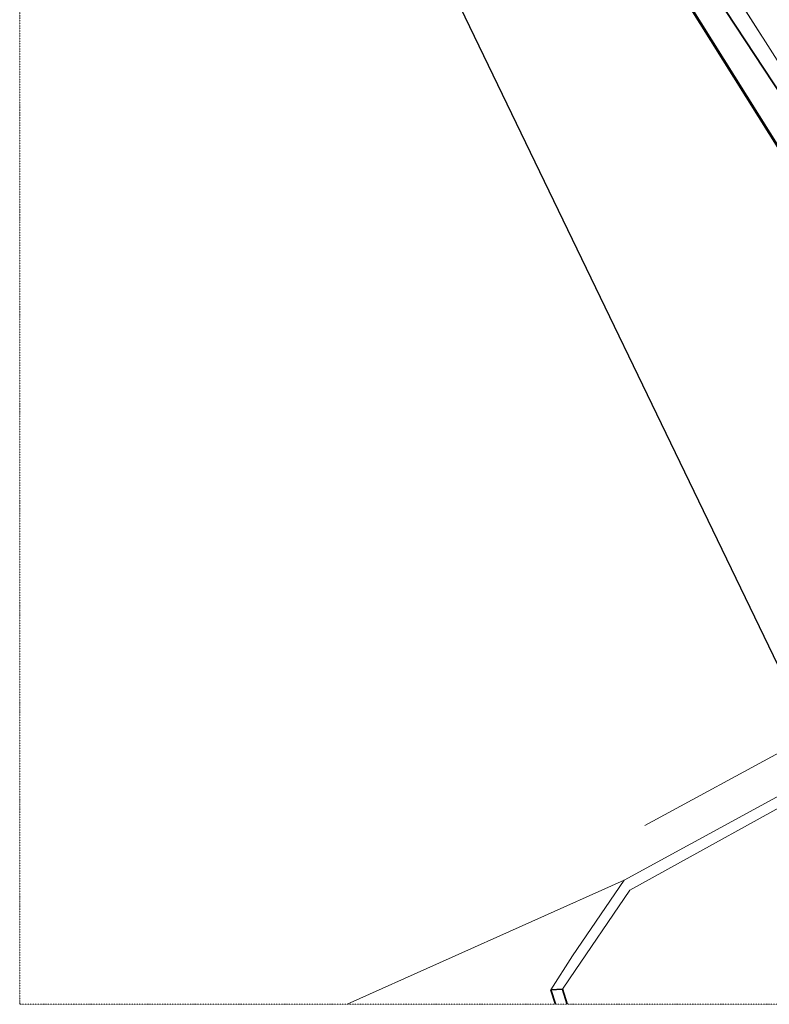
# Model space of a CAD drawing. Header units: millimetres. Extents: x 1069 to 250059, y -65909 to 70891.
# Tile 1 of 109: x 17104 to 57751, y -65909 to -12559. Entities that reach past the tile are written whole.
import ezdxf

# ---------------------------------------------------------------- set-up
doc = ezdxf.new("R2010")
doc.units = ezdxf.units.MM
for name, pattern in [('Dash dot', [15.875, 6.35, -4.7625, 0, -4.7625]), ('IMPORT-KL-DATA-N', [12500, 4000, -1000, 0, -1000, 4000, -1000, 0, -1500]), ('IMPORT-KL-MS-N', [13000, 4000, -1000, 0, -1000, 4000, -1000, 0, -2000])]:
    doc.linetypes.add(name, pattern=pattern)
for name, color, linetype, lineweight in [('-TC Kabel leiding zeker thema onduidelijk', 1, 'Continuous', 50), ('B-CO-KL-DATA-G', 3, 'IMPORT-KL-DATA-N', 18), ('B-CO-KL-ET_LS_MANTELBUIS-G', 200, 'Continuous', 35), ('B-CO-KL-ET_MS-G', 4, 'IMPORT-KL-MS-N', 18), ('B-CO-KL-ET_MS_MANTELBUIS-G', 120, 'Continuous', 35), ('B-CO-OG-INFO-G', 50, 'Continuous', 18), ('B-WE-GK-KADEMUUR-GV', 150, 'Continuous', 35), ('B-WE-IE-TERREINAFSCHEIDING_KUNSTMATIG_MUUR-GV', 3, 'Continuous', 18), ('B-WE-KL-DATA_RIJKSWATERSTAAT NOORD NEDERLAND-G-1', 81, 'Continuous', 18), ('B-WE-KL-ET_LS_MANTELBUIS_LIANDER NV PAC 2AI68G2-G-1', 15, 'Continuous', 18), ('B-WE-KL-ET_MS_MANTELBUIS_LIANDER NV PAC 2AI68G2-G-1', 13, 'Continuous', 18), ('B-WE-OG-TERREIN_ERF-GV', 50, 'Continuous', 18), ('B-WE-OG-WATER-GV', 4, 'Continuous', 18), ('iw-bs-remmingwerk', 213, 'Continuous', 18), ('N-CO-BC-BETONVORM-G', 50, 'Continuous', 25), ('X-XX-AL-CONSTRUCTIELIJN-G-2', 7, 'Dash dot', 18), ('XR-463688-BGT_Blauwverlaat_dwg-1', 240, 'Continuous', 13), ('XR-463688-Blauwverlaat_Remmingswerken_dwg-1', 213, 'Continuous', 18), ('XR-463688-KL-Besturingskabel_Blauwverlaat_dwg-1', 1, 'Continuous', 50), ('XR-463688-KL_Blauwverlaat_dwg-1', 50, 'Continuous', 18)]:
    doc.layers.add(name, color=color, linetype=linetype, lineweight=lineweight)

# ---------------------------------------------------------------- blocks, each defined once
blk = doc.blocks.new('XR-463688-Blauwverlaat_Remmingswerken_dwg-3327467-N_A_P_ Copy 1')
at = {"layer": 'iw-bs-remmingwerk'}
blk.add_line((-8955, -31373), (-32028, -43892), dxfattribs=at)
blk = doc.blocks.new('XR-463688-KL_Blauwverlaat_dwg-3329013-N_A_P_ Copy 1')
at = {"layer": 'B-CO-KL-DATA-G', "flags": 128}
blk.add_lwpolyline([(-54146, 74838), (-51422, 75790), (-50672, 76209), (-50567, 76751), (-48912, 74100), (19525, -33291)], dxfattribs=at)
blk.add_lwpolyline([(-54146, 74838), (-51422, 75790), (-50672, 76209), (-50567, 76751), (-48912, 74100), (19525, -33291)], dxfattribs=at)
at = {"layer": 'B-CO-KL-ET_LS_MANTELBUIS-G'}
blk.add_line((19477, -33291), (-47496, 68736), dxfattribs=at)
at = {"layer": 'B-CO-KL-ET_MS-G', "flags": 128}
blk.add_lwpolyline([(-54146, 68621), (-49962, 69950), (-48891, 70374), (-48266, 70252), (-47723, 69619), (-47496, 68736), (19477, -33291)], dxfattribs=at)
at = {"layer": 'B-CO-KL-ET_MS_MANTELBUIS-G'}
blk.add_line((19477, -33291), (-47496, 68736), dxfattribs=at)
at = {"layer": 'B-CO-OG-INFO-G'}
for p, q in [((-47496, 68736), (19477, -33291)), ((19477, -33291), (-47496, 68736))]:
    blk.add_line(p, q, dxfattribs=at)
blk = doc.blocks.new('XR-463688-KL-Besturingskabel_Blauwverlaat_dwg-3412050-N_A_P_ Copy 1')
at = {"layer": '-TC Kabel leiding zeker thema onduidelijk', "flags": 128}
blk.add_lwpolyline([(-41241, 59099), (-22726, 25137), (25790, -52180)], dxfattribs=at)
at = {"layer": 'B-WE-KL-DATA_RIJKSWATERSTAAT NOORD NEDERLAND-G-1', "flags": 128}
blk.add_lwpolyline([(-40916, 57861), (-39266, 55211), (29172, -52180)], dxfattribs=at)
blk.add_lwpolyline([(29172, -52180), (-39266, 55211), (-40916, 57861), (-39266, 55211)], close=True, dxfattribs=at)
at = {"layer": 'B-WE-KL-ET_LS_MANTELBUIS_LIANDER NV PAC 2AI68G2-G-1'}
blk.add_line((29123, -52180), (-37850, 49848), dxfattribs=at)
at = {"layer": 'B-WE-KL-ET_MS_MANTELBUIS_LIANDER NV PAC 2AI68G2-G-1'}
blk.add_line((29123, -52180), (-37850, 49848), dxfattribs=at)
blk = doc.blocks.new('XR-463688-BGT_Blauwverlaat_dwg-3328323-N_A_P_ Copy 1')
at = {"layer": 'B-WE-GK-KADEMUUR-GV'}
blk.add_line((38985, -281146), (38731, -280325), dxfattribs=at)
at = {"layer": 'B-WE-GK-KADEMUUR-GV', "flags": 128}
blk.add_lwpolyline([(38731, -280325), (38101, -280360), (38355, -281146)], dxfattribs=at)
at = {"layer": 'B-WE-IE-TERREINAFSCHEIDING_KUNSTMATIG_MUUR-GV', "flags": 128}
blk.add_lwpolyline([(158287, -210037), (151122, -214239), (130476, -226105), (105570, -239738), (88307, -249163), (78707, -254458), (66864, -260848), (53114, -268398), (42074, -274427), (39272, -278511), (38101, -280360), (38731, -280325), (39106, -279771), (42375, -274956), (64101, -262972), (71361, -259109)], dxfattribs=at)
at = {"layer": 'B-WE-OG-TERREIN_ERF-GV', "flags": 128}
blk.add_lwpolyline([(80167, -281146), (79334, -279405), (77541, -275210), (77397, -274548), (77302, -273849), (77256, -273146), (77261, -272440), (77315, -271739), (77421, -271042), (77576, -270354), (77777, -269679), (78028, -269020), (78391, -268248), (76620, -269188), (71361, -259109), (64101, -262972), (42375, -274956), (39106, -279771), (38731, -280325), (38985, -281146)], dxfattribs=at)
at = {"layer": 'B-WE-OG-WATER-GV'}
blk.add_line((38355, -281146), (38101, -280360), dxfattribs=at)
at = {"layer": 'B-WE-OG-WATER-GV', "flags": 128}
for points in [[(27054, -281146), (42074, -274427), (53114, -268398), (66864, -260848), (78707, -254458), (88307, -249163), (105570, -239738), (130476, -226105), (151122, -214239), (158287, -210037)], [(38101, -280360), (39272, -278511), (42074, -274427), (27054, -281146)]]:
    blk.add_lwpolyline(points, dxfattribs=at)

msp = doc.modelspace()

# ---------------------------------------------------------------- linework, layer by layer
at = {"layer": 'N-CO-BC-BETONVORM-G'}
msp.add_line((33581.1, 3462), (60922.1, -53161), dxfattribs=at)
at = {"layer": 'X-XX-AL-CONSTRUCTIELIJN-G-2'}
for p, q in [((17103.7, -65908.7), (17103.7, 70891.3)), ((166094.7, -65908.7), (17103.7, -65908.7))]:
    msp.add_line(p, q, dxfattribs=at)

# ---------------------------------------------------------------- block references
at = {"layer": 'XR-463688-BGT_Blauwverlaat_dwg-1'}
msp.add_blockref('XR-463688-BGT_Blauwverlaat_dwg-3328323-N_A_P_ Copy 1', (7807.6, 215237), dxfattribs=at)
at = {"layer": 'XR-463688-Blauwverlaat_Remmingswerken_dwg-1'}
msp.add_blockref('XR-463688-Blauwverlaat_Remmingswerken_dwg-3327467-N_A_P_ Copy 1', (83020.7, -12330.7), dxfattribs=at)
at = {"layer": 'XR-463688-KL-Besturingskabel_Blauwverlaat_dwg-1'}
msp.add_blockref('XR-463688-KL-Besturingskabel_Blauwverlaat_dwg-3412050-N_A_P_ Copy 1', (61602.6, -13729), dxfattribs=at)
at = {"layer": 'XR-463688-KL_Blauwverlaat_dwg-1'}
msp.add_blockref('XR-463688-KL_Blauwverlaat_dwg-3329013-N_A_P_ Copy 1', (71249.6, -32617.5), dxfattribs=at)

doc.saveas('drawing.dxf')
